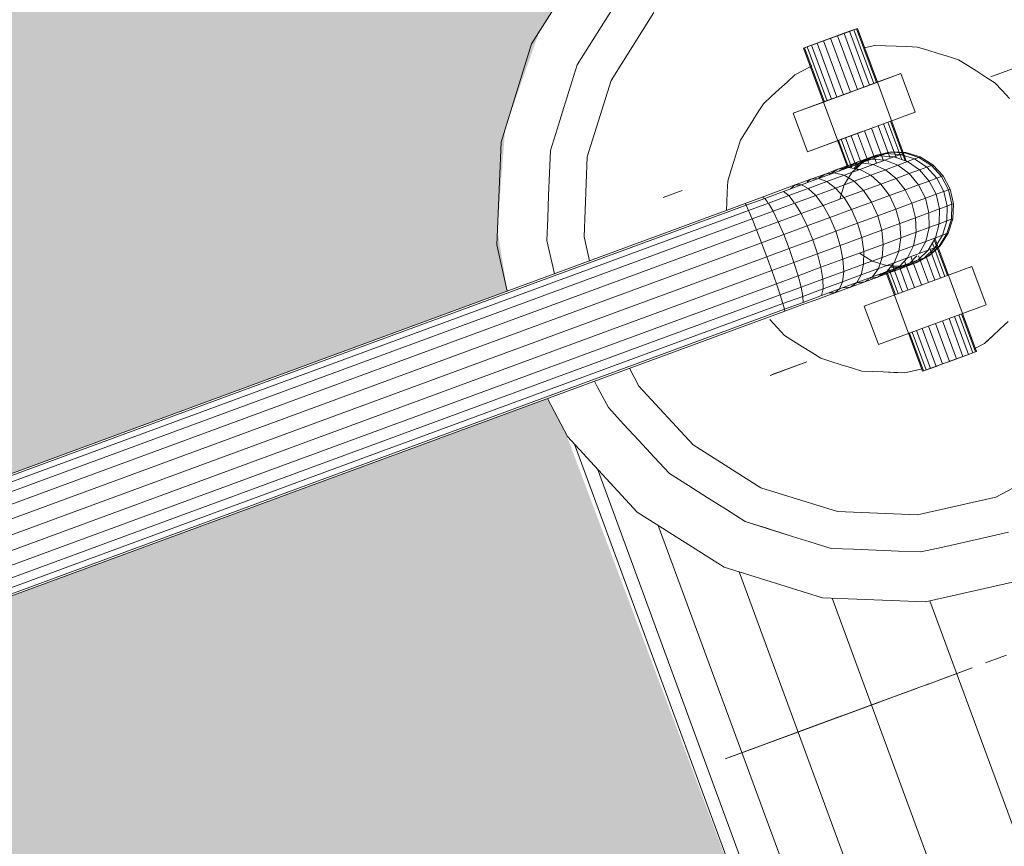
# Model space of a CAD drawing. Header units: inches. Extents: x 1931 to 3173, y 8366 to 8904.
# Tile 19 of 55: x 2767.45 to 2772.28, y 8802.58 to 8806.63. Entities that reach past the tile are written whole.
import ezdxf

# ---------------------------------------------------------------- set-up
doc = ezdxf.new("R2010")
doc.units = ezdxf.units.IN
doc.header["$MEASUREMENT"] = 0
for name, color, linetype, lineweight in [('A-DETL-GENF-1', 30, 'Continuous', 9), ('C-BLDG-PADS', 91, 'Continuous', 9), ('G-IMPT', 8, 'Continuous', 9)]:
    doc.layers.add(name, color=color, linetype=linetype, lineweight=lineweight)

# ---------------------------------------------------------------- blocks, each defined once
blk = doc.blocks.new('Boat_and_Trailer_14084 - Boat - Trailer - No Boat_dwg-1048090-FLOOR PLAN - BASEMENT')
at = {"layer": 'G-IMPT'}
for p, q in [((-104.8826, 92.2252), (-102.701, 86.2992)), ((-104.8607, 92.2367), (-102.6787, 86.3095)), ((-104.8533, 92.2407), (-102.6716, 86.3143)), ((-102.784, 86.2656), (-104.9625, 92.1832)), ((-102.7369, 86.2843), (-104.9173, 92.207)), ((-102.839, 86.2444), (-105.0151, 92.1556)), ((-103.0134, 86.1811), (-105.1919, 92.0987)), ((-102.9578, 86.2007), (-105.1339, 92.1118)), ((-103.1227, 86.8319), (-105.0717, 92.1259)), ((-103.1306, 86.1454), (-105.3122, 92.0716)), ((-103.122, 86.1463), (-105.304, 92.0735)), ((-103.0984, 86.1529), (-105.28, 92.0789)), ((-103.0614, 86.1648), (-105.2418, 92.0875)), ((-102.8481, 87.372), (-103.0447, 87.3276)), ((-102.4097, 87.3544), (-102.8481, 87.372)), ((-101.9907, 87.224), (-102.4097, 87.3544)), ((-101.9907, 87.224), (-101.6198, 86.9896)), ((-103.5028, 87.1564), (-103.6646, 87.0714)), ((-102.8287, 87.1592), (-102.9221, 87.1381)), ((-102.8287, 87.1592), (-102.9221, 87.1381)), ((-102.8287, 87.1592), (-102.733, 87.1554)), ((-102.8287, 87.1592), (-102.733, 87.1554)), ((-102.6373, 87.1515), (-102.733, 87.1554)), ((-102.6373, 87.1515), (-102.733, 87.1554)), ((-102.6373, 87.1515), (-102.5417, 87.1477)), ((-102.6373, 87.1515), (-102.5417, 87.1477)), ((-102.5417, 87.1477), (-102.446, 87.1439)), ((-102.5417, 87.1477), (-102.446, 87.1439)), ((-102.9221, 87.1381), (-102.9709, 87.1271)), ((-102.9221, 87.1381), (-102.9709, 87.1271)), ((-102.3546, 87.1154), (-102.446, 87.1439)), ((-102.3546, 87.1154), (-102.446, 87.1439)), ((-102.3546, 87.1154), (-102.2631, 87.087)), ((-102.3546, 87.1154), (-102.2631, 87.087)), ((-103.6646, 87.0714), (-103.987, 86.7738)), ((-102.2631, 87.087), (-102.1717, 87.0585)), ((-102.2631, 87.087), (-102.1717, 87.0585)), ((-103.6977, 87.0408), (-106.1187, 86.1495)), ((-102.1717, 87.0585), (-102.0803, 87.0301)), ((-102.1717, 87.0585), (-102.0803, 87.0301)), ((-102.0803, 87.0301), (-101.9994, 86.9789)), ((-102.0803, 87.0301), (-101.9184, 86.9278)), ((-102.0803, 87.0301), (-101.9994, 86.9789)), ((-102.8142, 87.0007), (-102.9159, 86.9778)), ((-102.473, 86.9871), (-102.8142, 87.0007)), ((-102.147, 86.8856), (-102.473, 86.9871)), ((-101.9184, 86.9278), (-101.9994, 86.9789)), ((-101.9184, 86.9278), (-101.9994, 86.9789)), ((-103.8028, 86.9438), (-106.0998, 86.0982)), ((-103.4566, 86.9414), (-103.5414, 86.8968)), ((-103.4566, 86.9414), (-103.5414, 86.8968)), ((-103.429, 86.9559), (-103.4566, 86.9414)), ((-103.429, 86.9559), (-103.4566, 86.9414)), ((-103.5414, 86.8968), (-103.6117, 86.8319)), ((-103.5414, 86.8968), (-103.6117, 86.8319)), ((-101.8375, 86.8766), (-101.9184, 86.9278)), ((-101.8375, 86.8766), (-101.9184, 86.9278)), ((-101.8583, 86.7032), (-102.147, 86.8856)), ((-103.6117, 86.8319), (-103.6821, 86.7669)), ((-103.6117, 86.8319), (-103.6821, 86.7669)), ((-102.8983, 86.2223), (-103.1227, 86.8319)), ((-103.987, 86.7738), (-104.2214, 86.4029)), ((-103.374, 86.8066), (-103.4496, 86.7668)), ((-103.6821, 86.7669), (-103.7524, 86.702)), ((-103.6821, 86.7669), (-103.7524, 86.702)), ((-103.4496, 86.7668), (-103.7005, 86.5352)), ((-103.8228, 86.637), (-103.7524, 86.702)), ((-103.8228, 86.637), (-103.7524, 86.702)), ((-106.0444, 85.9476), (-104.0436, 86.6841)), ((-102.646, 86.663), (-102.6166, 86.583)), ((-103.8228, 86.637), (-103.8739, 86.5561)), ((-103.8228, 86.637), (-103.8739, 86.5561)), ((-103.8739, 86.5561), (-103.9251, 86.4752)), ((-103.8739, 86.5561), (-103.9251, 86.4752)), ((-103.7005, 86.5352), (-103.883, 86.2466)), ((-103.9251, 86.4752), (-103.9762, 86.3942)), ((-103.9251, 86.4752), (-103.9762, 86.3942)), ((-105.038, 86.3991), (-104.9057, 86.0396)), ((-104.2214, 86.4029), (-104.3518, 85.9839)), ((-104.0274, 86.3133), (-103.9762, 86.3942)), ((-104.0274, 86.3133), (-103.9762, 86.3942)), ((-102.6677, 86.3921), (-102.7008, 86.3934)), ((-102.6677, 86.3921), (-102.7008, 86.3934)), ((-102.622, 86.3903), (-102.6677, 86.3921)), ((-105.0337, 86.3874), (-104.9057, 86.0396)), ((-104.9057, 86.0396), (-105.0337, 86.3874)), ((-105.0294, 86.3757), (-104.8993, 86.0223)), ((-105.0294, 86.3757), (-104.9025, 86.0309)), ((-105.0294, 86.3757), (-104.8993, 86.0223)), ((-105.0294, 86.3757), (-104.9025, 86.0309)), ((-105.0251, 86.3639), (-104.8961, 86.0136)), ((-104.8961, 86.0136), (-105.0251, 86.3639)), ((-105.0208, 86.3522), (-104.8929, 86.0049)), ((-104.8929, 86.0049), (-105.0208, 86.3522)), ((-102.5763, 86.3884), (-102.622, 86.3903)), ((-102.5763, 86.3884), (-102.622, 86.3903)), ((-102.5763, 86.3884), (-102.5327, 86.3748)), ((-102.5327, 86.3748), (-102.5763, 86.3884)), ((-102.489, 86.3613), (-102.5327, 86.3748)), ((-102.4454, 86.3477), (-102.489, 86.3613)), ((-105.9562, 85.708), (-104.2411, 86.3394)), ((-105.0081, 86.3178), (-104.8836, 85.9795)), ((-105.0081, 86.3178), (-104.8929, 86.0049)), ((-104.8929, 86.0049), (-105.0081, 86.3178)), ((-104.8836, 85.9795), (-105.0081, 86.3178)), ((-104.0274, 86.3133), (-104.0843, 86.1304)), ((-104.0274, 86.3133), (-104.0558, 86.2218)), ((-104.0274, 86.3133), (-104.0558, 86.2218)), ((-102.701, 86.2992), (-102.6787, 86.3095)), ((-102.6497, 86.2306), (-102.6787, 86.3095)), ((-102.6776, 86.3102), (-102.6716, 86.3143)), ((-102.6447, 86.2413), (-102.6716, 86.3143)), ((-102.4017, 86.3341), (-102.4454, 86.3477)), ((-102.3631, 86.3097), (-102.4017, 86.3341)), ((-102.3244, 86.2852), (-102.3631, 86.3097)), ((-104.9954, 86.2834), (-104.8649, 85.9287)), ((-104.9954, 86.2834), (-104.8836, 85.9795)), ((-104.8836, 85.9795), (-104.9954, 86.2834)), ((-104.9954, 86.2834), (-104.8649, 85.9287)), ((-102.839, 86.2444), (-102.784, 86.2656)), ((-102.784, 86.2656), (-102.7369, 86.2843)), ((-102.7499, 86.173), (-102.784, 86.2656)), ((-102.7369, 86.2843), (-102.701, 86.2992)), ((-102.7041, 86.1953), (-102.7369, 86.2843)), ((-102.67, 86.215), (-102.701, 86.2992)), ((-102.2858, 86.2608), (-102.3244, 86.2852)), ((-104.9828, 86.2491), (-104.8555, 85.9033)), ((-104.9828, 86.2491), (-104.8649, 85.9287)), ((-104.8555, 85.9033), (-104.9828, 86.2491)), ((-104.8649, 85.9287), (-104.9828, 86.2491)), ((-103.883, 86.2466), (-103.9844, 85.9205)), ((-102.8983, 86.2223), (-102.839, 86.2444)), ((-102.8042, 86.1497), (-102.839, 86.2444)), ((-102.6667, 86.2175), (-102.6497, 86.2306)), ((-102.6497, 86.2306), (-102.6447, 86.2413)), ((-102.6205, 86.1512), (-102.6497, 86.2306)), ((-102.6183, 86.1695), (-102.6447, 86.2413)), ((-102.2471, 86.2364), (-102.2858, 86.2608)), ((-102.2161, 86.2028), (-102.2471, 86.2364)), ((-104.9701, 86.2147), (-104.8555, 85.9033)), ((-104.8555, 85.9033), (-104.9701, 86.2147)), ((-104.0843, 86.1304), (-104.0558, 86.2218)), ((-104.0843, 86.1304), (-104.0558, 86.2218)), ((-103.4041, 86.2076), (-103.3773, 86.1346)), ((-103.4008, 86.1987), (-103.3467, 86.0515)), ((-103.3955, 86.1841), (-103.3467, 86.0515)), ((-103.1665, 86.2084), (-103.2001, 86.1774)), ((-103.0134, 86.1811), (-102.9578, 86.2007)), ((-102.9578, 86.2007), (-102.8983, 86.2223)), ((-102.9229, 86.1059), (-102.9578, 86.2007)), ((-102.8632, 86.1268), (-102.8983, 86.2223)), ((-102.7499, 86.173), (-102.7041, 86.1953)), ((-102.7041, 86.1953), (-102.67, 86.215)), ((-102.67, 86.1027), (-102.7041, 86.1953)), ((-102.6381, 86.1284), (-102.67, 86.215)), ((-102.1851, 86.1692), (-102.2161, 86.2028)), ((-104.95, 86.16), (-104.8555, 85.9033)), ((-104.95, 86.16), (-104.8406, 85.8629)), ((-104.95, 86.16), (-104.8406, 85.8629)), ((-104.95, 86.16), (-104.8555, 85.9033)), ((-103.3834, 86.1513), (-103.3467, 86.0515)), ((-103.2337, 86.1464), (-103.2581, 86.1078)), ((-103.2001, 86.1774), (-103.2337, 86.1464)), ((-103.1306, 86.1454), (-103.1227, 86.1462)), ((-103.1037, 86.0723), (-103.1306, 86.1454)), ((-103.122, 86.1463), (-103.0984, 86.1529)), ((-103.093, 86.0674), (-103.122, 86.1463)), ((-103.0984, 86.1529), (-103.0614, 86.1648)), ((-103.0674, 86.0686), (-103.0984, 86.1529)), ((-103.0614, 86.1648), (-103.0134, 86.1811)), ((-103.0287, 86.0758), (-103.0614, 86.1648)), ((-102.9794, 86.0886), (-103.0134, 86.1811)), ((-102.8632, 86.1268), (-102.8042, 86.1497)), ((-102.8042, 86.1497), (-102.7499, 86.173)), ((-102.7672, 86.0494), (-102.8042, 86.1497)), ((-102.7141, 86.0757), (-102.7499, 86.173)), ((-102.6381, 86.1284), (-102.6205, 86.1512)), ((-102.5922, 86.0745), (-102.6205, 86.1512)), ((-102.5928, 86.1002), (-102.6183, 86.1695)), ((-102.1541, 86.1356), (-102.1851, 86.1692)), ((-104.9299, 86.1053), (-104.8109, 85.7821)), ((-104.9299, 86.1053), (-104.8406, 85.8629)), ((-104.8109, 85.7821), (-104.9299, 86.1053)), ((-104.9299, 86.1053), (-104.8406, 85.8629)), ((-104.0843, 86.1304), (-104.1128, 86.039)), ((-104.0843, 86.1304), (-104.1128, 86.039)), ((-103.3773, 86.1346), (-103.3467, 86.0515)), ((-103.2581, 86.1078), (-103.2826, 86.0691)), ((-102.9794, 86.0886), (-102.9229, 86.1059)), ((-102.9229, 86.1059), (-102.8632, 86.1268)), ((-102.886, 86.0057), (-102.9229, 86.1059)), ((-102.8259, 86.0255), (-102.8632, 86.1268)), ((-102.7141, 86.0757), (-102.67, 86.1027)), ((-102.6371, 86.0132), (-102.67, 86.1027)), ((-102.6667, 86.1053), (-102.6381, 86.1284)), ((-102.6073, 86.0449), (-102.6381, 86.1284)), ((-102.5928, 86.1002), (-102.609, 86.1201)), ((-102.5686, 86.0345), (-102.5928, 86.1002)), ((-102.5922, 86.0745), (-102.5928, 86.1002)), ((-102.4512, 86.0486), (-102.2869, 86.1091)), ((-102.2387, 85.9783), (-102.2869, 86.1091)), ((-102.2384, 85.9773), (-102.2869, 86.1091)), ((-102.2391, 85.9792), (-102.2869, 86.1091)), ((-102.238, 85.9763), (-102.2869, 86.1091)), ((-102.2394, 85.9802), (-102.2869, 86.1091)), ((-102.2394, 85.9802), (-102.2869, 86.1091)), ((-102.2387, 85.9783), (-102.2869, 86.1091)), ((-102.2391, 85.9792), (-102.2869, 86.1091)), ((-102.2384, 85.9773), (-102.2869, 86.1091)), ((-102.238, 85.9763), (-102.2869, 86.1091)), ((-102.2338, 85.9648), (-102.2869, 86.1091)), ((-102.2369, 85.9734), (-102.2869, 86.1091)), ((-102.2369, 85.9734), (-102.2869, 86.1091)), ((-102.2338, 85.9648), (-102.2869, 86.1091)), ((-102.2081, 85.8952), (-102.2869, 86.1091)), ((-102.1972, 85.8655), (-102.2869, 86.1091)), ((-102.2132, 85.909), (-102.2869, 86.1091)), ((-102.2183, 85.9228), (-102.2869, 86.1091)), ((-102.2304, 85.9557), (-102.2869, 86.1091)), ((-102.2321, 85.9603), (-102.2869, 86.1091)), ((-102.2271, 85.9466), (-102.2869, 86.1091)), ((-102.2869, 86.1091), (-102.2321, 85.9603)), ((-102.1179, 85.6502), (-102.2869, 86.1091)), ((-102.1541, 86.1356), (-102.1231, 86.102)), ((-102.1231, 86.102), (-102.1018, 86.0616)), ((-103.2826, 86.0691), (-103.307, 86.0305)), ((-103.0773, 86.0005), (-103.1037, 86.0723)), ((-103.093, 86.0674), (-103.0674, 86.0686)), ((-103.0638, 85.988), (-103.093, 86.0674)), ((-103.0674, 86.0686), (-103.0287, 86.0758)), ((-103.0356, 85.9821), (-103.0674, 86.0686)), ((-103.0287, 86.0758), (-102.9794, 86.0886)), ((-102.9946, 85.9832), (-103.0287, 86.0758)), ((-102.9436, 85.9912), (-102.9794, 86.0886)), ((-102.7672, 86.0494), (-102.7141, 86.0757)), ((-102.6795, 85.9817), (-102.7141, 86.0757)), ((-102.605, 86.0495), (-102.5922, 86.0745)), ((-102.5655, 86.0019), (-102.5922, 86.0745)), ((-102.2394, 85.9802), (-102.01, 86.0647)), ((-102.238, 85.9763), (-102.0085, 86.0608)), ((-102.0085, 86.0608), (-102.238, 85.9763)), ((-102.0854, 86.0303), (-102.1018, 86.0616)), ((-102.0085, 86.0608), (-102.01, 86.0647)), ((-102.01, 86.0647), (-101.9379, 85.8688)), ((-102.01, 86.0647), (-102.0085, 86.0608)), ((-102.01, 86.0647), (-102.0043, 86.0493)), ((-102.01, 86.0647), (-101.9976, 86.0311)), ((-102.01, 86.0647), (-101.9255, 85.8352)), ((-102.01, 86.0647), (-101.9379, 85.8688)), ((-102.01, 86.0647), (-101.9976, 86.0311)), ((-102.0085, 86.0608), (-102.0043, 86.0493)), ((-102.0085, 86.0608), (-101.9976, 86.0311)), ((-104.9097, 86.0506), (-104.796, 85.7416)), ((-104.9097, 86.0506), (-104.8109, 85.7821)), ((-104.796, 85.7416), (-104.9097, 86.0506)), ((-104.8109, 85.7821), (-104.9097, 86.0506)), ((-104.1128, 86.039), (-104.1412, 85.9476)), ((-104.1128, 86.039), (-104.1412, 85.9476)), ((-103.307, 86.0305), (-103.3314, 85.9918)), ((-102.886, 86.0057), (-102.8259, 86.0255)), ((-102.8259, 86.0255), (-102.7672, 86.0494)), ((-102.7899, 85.9277), (-102.8259, 86.0255)), ((-102.7316, 85.9526), (-102.7672, 86.0494)), ((-102.6371, 86.0132), (-102.6073, 86.0449)), ((-102.5782, 85.9657), (-102.6073, 86.0449)), ((-102.5686, 86.0345), (-102.5791, 86.0495)), ((-102.5462, 85.9737), (-102.5686, 86.0345)), ((-102.5655, 86.0019), (-102.5686, 86.0345)), ((-102.2823, 85.5897), (-102.4512, 86.0486)), ((-102.4512, 86.0486), (-102.409, 85.9339)), ((-102.4512, 86.0486), (-102.3668, 85.8191)), ((-102.2338, 85.9648), (-102.0043, 86.0493)), ((-102.2338, 85.9648), (-102.0043, 86.0493)), ((-102.2338, 85.9648), (-102.0043, 86.0493)), ((-101.9976, 86.0311), (-102.2271, 85.9466)), ((-102.0043, 86.0493), (-101.9976, 86.0311)), ((-101.9379, 85.8688), (-101.9976, 86.0311)), ((-101.9787, 85.9796), (-101.9976, 86.0311)), ((-101.9379, 85.8688), (-101.9976, 86.0311)), ((-101.9787, 85.9796), (-101.9976, 86.0311)), ((-101.9976, 86.0311), (-101.9889, 86.0073)), ((-104.8633, 85.9246), (-104.8896, 85.9959)), ((-104.8896, 85.9959), (-104.796, 85.7416)), ((-104.8896, 85.9959), (-104.796, 85.7416)), ((-104.3518, 85.9839), (-104.3693, 85.5455)), ((-103.3314, 85.9918), (-103.345, 85.9482)), ((-103.0517, 85.9312), (-103.0773, 86.0005)), ((-103.0355, 85.9113), (-103.0638, 85.988)), ((-103.0638, 85.988), (-103.0356, 85.9821)), ((-103.0356, 85.9821), (-102.9946, 85.9832)), ((-103.0048, 85.8985), (-103.0356, 85.9821)), ((-102.9946, 85.9832), (-102.9436, 85.9912)), ((-102.9616, 85.8937), (-102.9946, 85.9832)), ((-102.9436, 85.9912), (-102.886, 86.0057)), ((-102.9089, 85.8973), (-102.9436, 85.9912)), ((-102.8504, 85.9088), (-102.886, 86.0057)), ((-102.6795, 85.9817), (-102.7316, 85.9526)), ((-102.6795, 85.9817), (-102.6371, 86.0132)), ((-102.6795, 85.9817), (-102.6467, 85.8927)), ((-102.6059, 85.9285), (-102.6371, 86.0132)), ((-102.5782, 85.9657), (-102.5655, 86.0019)), ((-102.5655, 86.0019), (-102.5407, 85.9346)), ((-102.5462, 85.9737), (-102.5641, 86.0019)), ((-102.526, 85.9186), (-102.5462, 85.9737)), ((-102.5407, 85.9346), (-102.5462, 85.9737)), ((-102.5196, 85.8771), (-102.2394, 85.9802)), ((-102.2132, 85.909), (-102.2447, 85.9944)), ((-102.2447, 85.9944), (-102.2183, 85.9228)), ((-102.2447, 85.9944), (-102.2304, 85.9557)), ((-102.2447, 85.9944), (-102.2271, 85.9466)), ((-102.2447, 85.9944), (-102.2321, 85.9603)), ((-102.2394, 85.9802), (-102.2391, 85.9792)), ((-102.2387, 85.9783), (-102.2391, 85.9792)), ((-102.2384, 85.9773), (-102.238, 85.9763)), ((-102.2183, 85.9228), (-101.9889, 86.0073)), ((-101.9787, 85.9796), (-102.2081, 85.8952)), ((-101.9787, 85.9796), (-101.9889, 86.0073)), ((-101.9379, 85.8688), (-101.9787, 85.9796)), ((-101.9379, 85.8688), (-101.9787, 85.9796)), ((-101.9677, 85.9499), (-101.9787, 85.9796)), ((-105.8412, 85.3959), (-104.3534, 85.9436)), ((-104.1412, 85.9476), (-104.145, 85.8519)), ((-104.1412, 85.9476), (-104.145, 85.8519)), ((-103.345, 85.9482), (-103.3586, 85.9045)), ((-103.0523, 85.9569), (-103.0517, 85.9312)), ((-103.0276, 85.8656), (-103.0517, 85.9312)), ((-103.0517, 85.9312), (-103.0355, 85.9113)), ((-102.7316, 85.9526), (-102.7899, 85.9277)), ((-102.7316, 85.9526), (-102.6978, 85.8609)), ((-102.6059, 85.9285), (-102.5782, 85.9657)), ((-102.5782, 85.9657), (-102.5512, 85.8924)), ((-102.5512, 85.8924), (-102.5407, 85.9346)), ((-102.526, 85.9186), (-102.5493, 85.9578)), ((-102.5183, 85.8737), (-102.5407, 85.9346)), ((-101.9677, 85.9499), (-102.1972, 85.8655)), ((-101.9379, 85.8688), (-101.9677, 85.9499)), ((-101.9568, 85.9202), (-101.9677, 85.9499)), ((-104.8633, 85.9246), (-104.7766, 85.689)), ((-104.8633, 85.9246), (-104.7766, 85.689)), ((-103.9844, 85.9205), (-103.9981, 85.5793)), ((-103.3586, 85.9045), (-103.3722, 85.8609)), ((-103.0088, 85.8387), (-103.0355, 85.9113)), ((-103.0355, 85.9113), (-103.0048, 85.8985)), ((-103.0307, 85.8982), (-103.0276, 85.8656)), ((-102.9757, 85.8194), (-103.0048, 85.8985)), ((-103.0048, 85.8985), (-102.9616, 85.8937)), ((-102.9616, 85.8937), (-102.9089, 85.8973)), ((-102.9304, 85.809), (-102.9616, 85.8937)), ((-102.9089, 85.8973), (-102.8504, 85.9088)), ((-102.8762, 85.8082), (-102.9089, 85.8973)), ((-102.8504, 85.9088), (-102.7899, 85.9277)), ((-102.8166, 85.8171), (-102.8504, 85.9088)), ((-102.7558, 85.8351), (-102.7899, 85.9277)), ((-102.6467, 85.8927), (-102.6978, 85.8609)), ((-102.6535, 85.9112), (-102.5926, 85.8923)), ((-102.6467, 85.8927), (-102.6059, 85.9285)), ((-102.6467, 85.8927), (-102.6163, 85.8102)), ((-102.6059, 85.9285), (-102.577, 85.8499)), ((-102.5926, 85.8923), (-102.5386, 85.8582)), ((-102.577, 85.8499), (-102.5512, 85.8924)), ((-102.5268, 85.826), (-102.5512, 85.8924)), ((-102.5082, 85.8704), (-102.5334, 85.9147)), ((-102.5082, 85.8704), (-102.526, 85.9186)), ((-102.5183, 85.8737), (-102.526, 85.9186)), ((-102.3981, 85.9043), (-102.5209, 85.8591)), ((-102.4023, 85.9158), (-102.5183, 85.8731)), ((-102.2107, 85.9021), (-102.2132, 85.909)), ((-102.2024, 85.8796), (-102.2132, 85.909)), ((-102.2081, 85.8952), (-102.2107, 85.9021)), ((-102.2024, 85.8796), (-102.2081, 85.8952)), ((-101.9568, 85.9202), (-102.1863, 85.8358)), ((-101.9466, 85.8926), (-102.1761, 85.8081)), ((-101.9466, 85.8926), (-101.9568, 85.9202)), ((-101.9568, 85.9202), (-101.9379, 85.8688)), ((-101.9466, 85.8926), (-101.9379, 85.8688)), ((-104.145, 85.8519), (-104.1489, 85.7562)), ((-104.145, 85.8519), (-104.1489, 85.7562)), ((-103.3858, 85.8172), (-103.3722, 85.8609)), ((-103.0052, 85.8047), (-103.0276, 85.8656)), ((-103.0276, 85.8656), (-103.0088, 85.8387)), ((-102.6978, 85.8609), (-102.7558, 85.8351)), ((-102.6978, 85.8609), (-102.6665, 85.7758)), ((-102.6163, 85.8102), (-102.577, 85.8499)), ((-102.5509, 85.7789), (-102.577, 85.8499)), ((-102.4953, 85.8113), (-102.5386, 85.8582)), ((-102.3914, 85.8861), (-102.5301, 85.835)), ((-102.5268, 85.826), (-102.5183, 85.8737)), ((-102.5016, 85.8284), (-102.5224, 85.8504)), ((-102.5094, 85.8494), (-102.5183, 85.8737)), ((-102.4986, 85.8203), (-102.5183, 85.8737)), ((-102.4932, 85.8297), (-102.5174, 85.8737)), ((-102.5016, 85.8284), (-102.5094, 85.8494)), ((-102.4813, 85.7973), (-102.5094, 85.8494)), ((-102.4932, 85.8297), (-102.5082, 85.8704)), ((-102.4986, 85.8203), (-102.5082, 85.8704)), ((-102.4986, 85.8196), (-102.3827, 85.8623)), ((-102.189, 85.8432), (-102.2024, 85.8796)), ((-102.2024, 85.8796), (-102.1863, 85.8358)), ((-102.2024, 85.8796), (-102.1945, 85.858)), ((-102.2024, 85.8796), (-102.1972, 85.8655)), ((-102.1179, 85.6502), (-102.1972, 85.8655)), ((-102.1179, 85.6502), (-102.1945, 85.858)), ((-101.9379, 85.8688), (-102.1673, 85.7843)), ((-102.1606, 85.7661), (-101.9312, 85.8506)), ((-101.9312, 85.8506), (-102.1606, 85.7661)), ((-101.9312, 85.8506), (-102.1606, 85.7661)), ((-101.9269, 85.8391), (-101.9379, 85.8688)), ((-101.9312, 85.8506), (-101.9379, 85.8688)), ((-101.9269, 85.8391), (-101.9379, 85.8688)), ((-101.9269, 85.8391), (-101.9312, 85.8506)), ((-101.9269, 85.8391), (-101.9312, 85.8506)), ((-103.3858, 85.8172), (-103.3894, 85.7259)), ((-103.3876, 85.7716), (-103.3858, 85.8172)), ((-103.2729, 85.7461), (-103.1086, 85.8066)), ((-102.9397, 85.3477), (-103.1086, 85.8066)), ((-103.01, 85.8387), (-103.0052, 85.8047)), ((-102.984, 85.7714), (-103.0088, 85.8387)), ((-103.0088, 85.8387), (-102.9757, 85.8194)), ((-102.9849, 85.7497), (-103.0052, 85.8047)), ((-103.0052, 85.8047), (-102.9949, 85.7886)), ((-102.9487, 85.746), (-102.9757, 85.8194)), ((-102.9757, 85.8194), (-102.9304, 85.809)), ((-102.9015, 85.7305), (-102.9304, 85.809)), ((-102.9304, 85.809), (-102.8762, 85.8082)), ((-102.883, 85.8268), (-102.9171, 85.7728)), ((-102.8762, 85.8082), (-102.8166, 85.8171)), ((-102.8458, 85.7257), (-102.8762, 85.8082)), ((-102.8166, 85.8171), (-102.7558, 85.8351)), ((-102.7853, 85.7321), (-102.8166, 85.8171)), ((-102.7242, 85.7492), (-102.7558, 85.8351)), ((-102.6665, 85.7758), (-102.6163, 85.8102)), ((-102.6163, 85.8102), (-102.5889, 85.7356)), ((-102.5509, 85.7789), (-102.5268, 85.826)), ((-102.5268, 85.826), (-102.5054, 85.7678)), ((-102.4969, 85.8157), (-102.5235, 85.8443)), ((-102.5054, 85.7678), (-102.4986, 85.8203)), ((-102.5016, 85.8284), (-102.4727, 85.7738)), ((-102.3615, 85.805), (-102.5002, 85.7539)), ((-102.4821, 85.7753), (-102.4986, 85.8203)), ((-102.3725, 85.8347), (-102.4976, 85.7886)), ((-102.4969, 85.8157), (-102.4674, 85.7595)), ((-102.4969, 85.8157), (-102.4953, 85.8113)), ((-102.4656, 85.7547), (-102.4953, 85.8113)), ((-102.4813, 85.7973), (-102.4932, 85.8297)), ((-102.4821, 85.7753), (-102.4932, 85.8297)), ((-102.1179, 85.6502), (-102.189, 85.8432)), ((-102.1863, 85.8358), (-102.1179, 85.6502)), ((-102.1602, 85.7649), (-102.1863, 85.8358)), ((-102.1786, 85.815), (-102.1179, 85.6502)), ((-102.1602, 85.7649), (-102.1786, 85.815)), ((-101.9269, 85.8391), (-102.1564, 85.7547)), ((-102.1564, 85.7547), (-101.9269, 85.8391)), ((-102.155, 85.7507), (-101.9255, 85.8352)), ((-101.9978, 85.7617), (-102.0079, 85.8063)), ((-101.9269, 85.8391), (-101.9255, 85.8352)), ((-101.9255, 85.8352), (-101.9269, 85.8391)), ((-104.8109, 85.782), (-104.7184, 85.531)), ((-104.8109, 85.782), (-104.7378, 85.5836)), ((-104.8109, 85.782), (-104.7184, 85.531)), ((-104.8109, 85.782), (-104.7378, 85.5836)), ((-103.3876, 85.7716), (-103.3894, 85.7259)), ((-102.9849, 85.7497), (-102.9915, 85.7886)), ((-102.9616, 85.7105), (-102.984, 85.7714)), ((-102.984, 85.7714), (-102.9487, 85.746)), ((-102.9171, 85.7728), (-102.9361, 85.7118)), ((-102.7242, 85.7492), (-102.6665, 85.7758)), ((-102.6665, 85.7758), (-102.6382, 85.699)), ((-102.5889, 85.7356), (-102.5509, 85.7789)), ((-102.5509, 85.7789), (-102.5279, 85.7166)), ((-102.5279, 85.7166), (-102.5054, 85.7678)), ((-102.4873, 85.7188), (-102.5054, 85.7678)), ((-102.3506, 85.7753), (-102.4893, 85.7242)), ((-102.4821, 85.7753), (-102.4873, 85.7188)), ((-102.4689, 85.7395), (-102.4821, 85.7753)), ((-102.4813, 85.7973), (-102.4727, 85.7738)), ((-102.4813, 85.7973), (-102.4689, 85.7395)), ((-102.4727, 85.7738), (-102.4674, 85.7595)), ((-102.4727, 85.7738), (-102.4593, 85.7134)), ((-102.1717, 85.7962), (-102.1179, 85.6502)), ((-102.1602, 85.7649), (-102.1717, 85.7962)), ((-102.1695, 85.7903), (-102.1179, 85.6502)), ((-102.1602, 85.7649), (-102.1695, 85.7903)), ((-102.1673, 85.7843), (-102.1179, 85.6502)), ((-102.1179, 85.6502), (-102.1673, 85.7843)), ((-102.1602, 85.7649), (-102.1673, 85.7843)), ((-102.1179, 85.6502), (-102.164, 85.7752)), ((-102.1179, 85.6502), (-102.164, 85.7752)), ((-102.1179, 85.6502), (-102.1623, 85.7707)), ((-102.1179, 85.6502), (-102.1623, 85.7707)), ((-102.1606, 85.7661), (-102.1179, 85.6502)), ((-102.1179, 85.6502), (-102.1606, 85.7661)), ((-104.1489, 85.7562), (-104.1527, 85.6606)), ((-104.1489, 85.7562), (-104.1527, 85.6606)), ((-103.3931, 85.6345), (-103.3894, 85.7259)), ((-103.3894, 85.7259), (-103.3912, 85.6802)), ((-103.104, 85.2872), (-103.2729, 85.7461)), ((-102.9671, 85.7014), (-102.9849, 85.7497)), ((-102.9616, 85.7105), (-102.9849, 85.7497)), ((-102.9767, 85.7515), (-102.9671, 85.7014)), ((-102.9242, 85.6797), (-102.9487, 85.746)), ((-102.9487, 85.746), (-102.9015, 85.7305)), ((-102.9015, 85.7305), (-102.8754, 85.6595)), ((-102.9015, 85.7305), (-102.8458, 85.7257)), ((-102.7853, 85.7321), (-102.8458, 85.7257)), ((-102.8183, 85.6511), (-102.8458, 85.7257)), ((-102.7242, 85.7492), (-102.7853, 85.7321)), ((-102.7853, 85.7321), (-102.757, 85.6552)), ((-102.7242, 85.7492), (-102.6956, 85.6716)), ((-102.6382, 85.699), (-102.5889, 85.7356)), ((-102.5889, 85.7356), (-102.5648, 85.6701)), ((-102.4945, 85.6258), (-102.155, 85.7507)), ((-102.3404, 85.7476), (-102.4791, 85.6965)), ((-102.3317, 85.7238), (-102.4762, 85.6706)), ((-102.473, 85.6798), (-102.4689, 85.7395)), ((-102.4593, 85.7134), (-102.4689, 85.7395)), ((-102.4674, 85.7595), (-102.4656, 85.7547)), ((-102.4535, 85.6976), (-102.4674, 85.7595)), ((-102.4516, 85.6925), (-102.4656, 85.7547)), ((-102.1564, 85.7546), (-102.1179, 85.6502)), ((-102.1179, 85.6502), (-102.1564, 85.7546)), ((-102.1179, 85.6502), (-102.156, 85.7537)), ((-102.1179, 85.6502), (-102.156, 85.7537)), ((-102.1179, 85.6502), (-102.1557, 85.7527)), ((-102.1179, 85.6502), (-102.1557, 85.7527)), ((-102.1179, 85.6502), (-102.1553, 85.7517)), ((-102.1179, 85.6502), (-102.1553, 85.7517)), ((-102.1553, 85.7517), (-102.155, 85.7507)), ((-102.1179, 85.6502), (-102.155, 85.7507)), ((-102.1179, 85.6502), (-102.155, 85.7507)), ((-101.9997, 85.7161), (-101.9978, 85.7617)), ((-103.3931, 85.6345), (-103.3912, 85.6802)), ((-103.3868, 85.5578), (-102.9629, 85.7139)), ((-102.9616, 85.7099), (-103.0597, 85.6738)), ((-102.9502, 85.7011), (-103.0555, 85.6623)), ((-102.9276, 85.6887), (-103.0488, 85.6441)), ((-102.9522, 85.6608), (-102.9671, 85.7014)), ((-102.9671, 85.7014), (-102.9419, 85.6571)), ((-102.9522, 85.6608), (-102.9624, 85.7105)), ((-102.9527, 85.6862), (-102.9616, 85.7105)), ((-102.9616, 85.7105), (-102.9419, 85.6571)), ((-102.9616, 85.7105), (-102.9242, 85.6797)), ((-102.9403, 85.6284), (-102.9527, 85.6862)), ((-102.9449, 85.6652), (-102.9527, 85.6862)), ((-102.9434, 85.6955), (-102.9449, 85.6652)), ((-102.9386, 85.6915), (-102.9399, 85.6596)), ((-102.9361, 85.7118), (-102.9386, 85.6481)), ((-102.9242, 85.6797), (-102.9028, 85.6215)), ((-102.9242, 85.6797), (-102.8754, 85.6595)), ((-102.6956, 85.6716), (-102.6382, 85.699)), ((-102.6382, 85.699), (-102.6134, 85.6315)), ((-102.5648, 85.6701), (-102.5279, 85.7166)), ((-102.5086, 85.6641), (-102.5279, 85.7166)), ((-102.5086, 85.6641), (-102.4873, 85.7188)), ((-102.4932, 85.6224), (-102.473, 85.6798)), ((-102.3207, 85.6941), (-102.4899, 85.6319)), ((-102.473, 85.6798), (-102.4873, 85.7188)), ((-102.325, 85.7056), (-102.4846, 85.6468)), ((-102.4625, 85.6514), (-102.473, 85.6798)), ((-102.4625, 85.6514), (-102.4593, 85.7134)), ((-102.4535, 85.6976), (-102.4593, 85.7134)), ((-102.4562, 85.6342), (-102.4535, 85.6976)), ((-102.4541, 85.6287), (-102.4516, 85.6925)), ((-102.4535, 85.6976), (-102.4516, 85.6925)), ((-102.0015, 85.6704), (-101.9997, 85.7161)), ((-104.1565, 85.5649), (-104.1527, 85.6606)), ((-104.1565, 85.5649), (-104.1527, 85.6606)), ((-103.04, 85.6203), (-102.9419, 85.6564)), ((-102.9403, 85.6284), (-102.9522, 85.6608)), ((-102.9522, 85.6608), (-102.9254, 85.6121)), ((-102.9316, 85.6049), (-102.9449, 85.6652)), ((-102.9254, 85.6121), (-102.9419, 85.6571)), ((-102.9419, 85.6571), (-102.9028, 85.6215)), ((-102.9402, 85.6525), (-102.9263, 85.5906)), ((-102.9386, 85.6481), (-102.9246, 85.5858)), ((-102.8754, 85.6595), (-102.8183, 85.6511)), ((-102.8754, 85.6595), (-102.8524, 85.5972)), ((-102.757, 85.6552), (-102.8183, 85.6511)), ((-102.8183, 85.6511), (-102.7942, 85.5857)), ((-102.757, 85.6552), (-102.6956, 85.6716)), ((-102.757, 85.6552), (-102.7322, 85.5878)), ((-102.6956, 85.6716), (-102.6705, 85.6035)), ((-102.6134, 85.6315), (-102.5648, 85.6701)), ((-102.5445, 85.615), (-102.5648, 85.6701)), ((-102.5445, 85.615), (-102.5086, 85.6641)), ((-102.4932, 85.6224), (-102.5086, 85.6641)), ((-102.482, 85.592), (-102.4625, 85.6514)), ((-102.4562, 85.6342), (-102.4625, 85.6514)), ((-102.2823, 85.5897), (-102.1179, 85.6502)), ((-102.0033, 85.6247), (-102.0015, 85.6704)), ((-103.3931, 85.6345), (-103.383, 85.5899)), ((-103.2241, 85.6133), (-103.3853, 85.5539)), ((-103.2198, 85.6018), (-103.3811, 85.5425)), ((-102.9168, 85.6343), (-103.0299, 85.5927)), ((-102.8977, 85.6076), (-103.0189, 85.563)), ((-102.9403, 85.6284), (-102.9316, 85.6049)), ((-102.9122, 85.5763), (-102.9403, 85.6284)), ((-102.9316, 85.6049), (-102.9263, 85.5906)), ((-102.9026, 85.5502), (-102.9316, 85.6049)), ((-102.9122, 85.5763), (-102.9254, 85.6121)), ((-102.9254, 85.6121), (-102.8947, 85.5822)), ((-102.8848, 85.5725), (-102.9028, 85.6215)), ((-102.9028, 85.6215), (-102.8524, 85.5972)), ((-102.8331, 85.5447), (-102.8524, 85.5972)), ((-102.8524, 85.5972), (-102.7942, 85.5857)), ((-102.7322, 85.5878), (-102.6705, 85.6035)), ((-102.6705, 85.6035), (-102.6134, 85.6315)), ((-102.6494, 85.5461), (-102.6705, 85.6035)), ((-102.5925, 85.5747), (-102.6134, 85.6315)), ((-102.5445, 85.615), (-102.5925, 85.5747)), ((-102.5283, 85.5711), (-102.5445, 85.615)), ((-102.4932, 85.6224), (-102.5283, 85.5711)), ((-102.4932, 85.6224), (-102.482, 85.592)), ((-102.4753, 85.5736), (-102.4562, 85.6342)), ((-102.4731, 85.5677), (-102.4541, 85.6287)), ((-102.4562, 85.6342), (-102.4541, 85.6287)), ((-102.0051, 85.579), (-102.0033, 85.6247)), ((-104.1565, 85.5649), (-104.1355, 85.4715)), ((-104.1565, 85.5649), (-104.1355, 85.4715)), ((-103.9981, 85.5793), (-103.9229, 85.2462)), ((-103.3868, 85.5578), (-103.3853, 85.5539)), ((-103.3868, 85.5578), (-103.3853, 85.5539)), ((-103.3853, 85.5539), (-103.308, 85.3437)), ((-103.3853, 85.5539), (-103.3811, 85.5425)), ((-103.3853, 85.5539), (-103.3147, 85.362)), ((-103.3853, 85.5539), (-103.3656, 85.5005)), ((-103.3811, 85.5425), (-103.3853, 85.5539)), ((-103.3853, 85.5539), (-103.308, 85.3437)), ((-103.3853, 85.5539), (-103.3656, 85.5005)), ((-103.3853, 85.5539), (-103.3147, 85.362)), ((-103.383, 85.5899), (-103.3766, 85.5615)), ((-103.2131, 85.5836), (-103.3744, 85.5242)), ((-103.3656, 85.5005), (-103.2044, 85.5598)), ((-102.8947, 85.575), (-103.008, 85.5333)), ((-102.9263, 85.5906), (-102.9246, 85.5858)), ((-102.8968, 85.5344), (-102.9263, 85.5906)), ((-102.8949, 85.5293), (-102.9246, 85.5858)), ((-102.9122, 85.5763), (-102.9026, 85.5502)), ((-102.9122, 85.5763), (-102.8704, 85.5335)), ((-102.8704, 85.5335), (-102.8848, 85.5725)), ((-102.8848, 85.5725), (-102.8331, 85.5447)), ((-102.7322, 85.5878), (-102.7942, 85.5857)), ((-102.7739, 85.5305), (-102.7942, 85.5857)), ((-102.7113, 85.531), (-102.7322, 85.5878)), ((-102.6494, 85.5461), (-102.5925, 85.5747)), ((-102.5758, 85.5295), (-102.5925, 85.5747)), ((-102.5758, 85.5295), (-102.5283, 85.5711)), ((-102.5166, 85.5392), (-102.5283, 85.5711)), ((-102.5166, 85.5392), (-102.482, 85.592)), ((-102.5094, 85.5198), (-102.4753, 85.5736)), ((-102.5072, 85.5138), (-102.4731, 85.5677)), ((-102.4753, 85.5736), (-102.482, 85.592)), ((-102.4753, 85.5736), (-102.4731, 85.5677)), ((-102.0187, 85.5354), (-102.0051, 85.579)), ((-105.7074, 85.0323), (-104.365, 85.5265)), ((-104.7235, 85.5447), (-104.6929, 85.4617)), ((-104.7235, 85.5447), (-104.6507, 85.3469)), ((-104.7235, 85.5447), (-104.6507, 85.3469)), ((-104.3693, 85.5455), (-104.2728, 85.1175)), ((-103.3811, 85.5425), (-103.3656, 85.5005)), ((-103.3811, 85.5425), (-103.3656, 85.5005)), ((-103.3811, 85.5425), (-103.3744, 85.5242)), ((-103.3656, 85.5005), (-103.3744, 85.5242)), ((-103.1942, 85.5322), (-103.3555, 85.4728)), ((-102.8947, 85.5435), (-102.9978, 85.5056)), ((-102.8644, 85.5277), (-102.9891, 85.4818)), ((-102.8402, 85.5159), (-102.9823, 85.4636)), ((-102.9026, 85.5502), (-102.86, 85.5051)), ((-102.9026, 85.5502), (-102.8968, 85.5344)), ((-102.8968, 85.5344), (-102.8949, 85.5293)), ((-102.8968, 85.5344), (-102.8536, 85.4879)), ((-102.8949, 85.5293), (-102.8516, 85.4824)), ((-102.8704, 85.5335), (-102.8177, 85.5029)), ((-102.8683, 85.5277), (-102.86, 85.5051)), ((-102.8177, 85.5029), (-102.8331, 85.5447)), ((-102.8331, 85.5447), (-102.7739, 85.5305)), ((-102.7739, 85.5305), (-102.7113, 85.531)), ((-102.7578, 85.4866), (-102.7729, 85.5277)), ((-102.6494, 85.5461), (-102.7113, 85.531)), ((-102.6946, 85.4858), (-102.7101, 85.5277)), ((-102.6326, 85.5004), (-102.6494, 85.5461)), ((-102.5758, 85.5295), (-102.6326, 85.5004)), ((-102.5752, 85.5277), (-102.5637, 85.4966)), ((-102.5637, 85.4966), (-102.5166, 85.5392)), ((-102.5094, 85.5198), (-102.5564, 85.4767)), ((-102.5072, 85.5138), (-102.5541, 85.4705)), ((-102.5094, 85.5198), (-102.5166, 85.5392)), ((-102.5094, 85.5198), (-102.5072, 85.5138)), ((-102.0323, 85.4917), (-102.0187, 85.5354)), ((-104.1144, 85.3781), (-104.1355, 85.4715)), ((-104.1144, 85.3781), (-104.1355, 85.4715)), ((-103.3555, 85.4728), (-103.3656, 85.5005)), ((-103.3555, 85.4728), (-103.3445, 85.4431)), ((-103.1833, 85.5025), (-103.3445, 85.4431)), ((-103.1723, 85.4728), (-103.3336, 85.4134)), ((-103.3023, 85.3284), (-102.819, 85.5063)), ((-102.8265, 85.508), (-102.9781, 85.4521)), ((-102.86, 85.5051), (-102.8066, 85.4725)), ((-102.86, 85.5051), (-102.8536, 85.4879)), ((-102.8516, 85.4824), (-102.8536, 85.4879)), ((-102.8536, 85.4879), (-102.7998, 85.4541)), ((-102.8516, 85.4824), (-102.7976, 85.4483)), ((-102.8177, 85.5029), (-102.8066, 85.4725)), ((-102.8177, 85.5029), (-102.7578, 85.4866)), ((-102.8066, 85.4725), (-102.746, 85.4547)), ((-102.8066, 85.4725), (-102.7998, 85.4541)), ((-102.746, 85.4547), (-102.7578, 85.4866)), ((-102.7578, 85.4866), (-102.6946, 85.4858)), ((-102.6326, 85.5004), (-102.6946, 85.4858)), ((-102.6825, 85.4529), (-102.6946, 85.4858)), ((-102.6326, 85.5004), (-102.6203, 85.4672)), ((-102.6203, 85.4672), (-102.5637, 85.4966)), ((-102.5564, 85.4767), (-102.6129, 85.4471)), ((-102.5541, 85.4705), (-102.6106, 85.4408)), ((-102.5637, 85.4966), (-102.5564, 85.4767)), ((-102.5564, 85.4767), (-102.5541, 85.4705)), ((-102.0459, 85.4481), (-102.0323, 85.4917)), ((-104.6929, 85.4617), (-104.6507, 85.3469)), ((-104.6507, 85.3469), (-104.6929, 85.4617)), ((-103.3147, 85.362), (-103.3445, 85.4431)), ((-103.3336, 85.4134), (-103.3445, 85.4431)), ((-103.1622, 85.4451), (-103.3234, 85.3857)), ((-102.7389, 85.4354), (-102.7998, 85.4541)), ((-102.7976, 85.4483), (-102.7998, 85.4541)), ((-102.7976, 85.4483), (-102.7367, 85.4293)), ((-102.746, 85.4547), (-102.7389, 85.4354)), ((-102.746, 85.4547), (-102.6825, 85.4529)), ((-102.7389, 85.4354), (-102.6752, 85.433)), ((-102.7389, 85.4354), (-102.7367, 85.4293)), ((-102.7367, 85.4293), (-102.6729, 85.4268)), ((-102.6203, 85.4672), (-102.6825, 85.4529)), ((-102.6825, 85.4529), (-102.6752, 85.433)), ((-102.6752, 85.433), (-102.6129, 85.4471)), ((-102.6752, 85.433), (-102.6729, 85.4268)), ((-102.6729, 85.4268), (-102.6106, 85.4408)), ((-102.6203, 85.4672), (-102.6129, 85.4471)), ((-102.6129, 85.4471), (-102.6106, 85.4408)), ((-102.0595, 85.4044), (-102.0459, 85.4481)), ((-103.3147, 85.362), (-103.3336, 85.4134)), ((-103.3336, 85.4134), (-103.3234, 85.3857)), ((-103.3147, 85.362), (-103.3234, 85.3857)), ((-103.1534, 85.4213), (-103.3147, 85.362)), ((-103.1467, 85.4031), (-103.308, 85.3437)), ((-103.1425, 85.3916), (-103.3037, 85.3323)), ((-102.0595, 85.4044), (-102.0839, 85.3658)), ((-104.0933, 85.2847), (-104.1144, 85.3781)), ((-104.0933, 85.2847), (-104.1144, 85.3781)), ((-103.308, 85.3437), (-103.3147, 85.362)), ((-103.308, 85.3437), (-103.3147, 85.362)), ((-103.3023, 85.3284), (-103.308, 85.3437)), ((-103.3023, 85.3284), (-103.308, 85.3437)), ((-103.3037, 85.3323), (-103.308, 85.3437)), ((-103.104, 85.2872), (-102.9397, 85.3477)), ((-102.1083, 85.3271), (-102.0839, 85.3658)), ((-103.3037, 85.3323), (-103.3023, 85.3284)), ((-103.2678, 85.2942), (-103.2891, 85.3347)), ((-103.2678, 85.2942), (-103.289, 85.3347)), ((-102.1327, 85.2885), (-102.1083, 85.3271)), ((-104.6296, 85.2896), (-104.6039, 85.2198)), ((-104.6296, 85.2896), (-104.6039, 85.2198)), ((-104.0723, 85.1913), (-104.0933, 85.2847)), ((-104.0723, 85.1913), (-104.0933, 85.2847)), ((-103.2425, 85.2669), (-103.2678, 85.2942)), ((-103.2678, 85.2942), (-103.2368, 85.2606)), ((-103.2368, 85.2606), (-103.2058, 85.227)), ((-102.1572, 85.2498), (-102.1327, 85.2885)), ((-102.1572, 85.2498), (-102.1327, 85.2885)), ((-102.0857, 85.1409), (-102.132, 85.2669)), ((-104.5968, 85.2005), (-104.6039, 85.2198)), ((-103.7642, 84.9439), (-103.9229, 85.2462)), ((-103.2058, 85.227), (-103.1748, 85.1934)), ((-102.2243, 85.1878), (-102.1908, 85.2188)), ((-102.1908, 85.2188), (-102.1572, 85.2498)), ((-102.1908, 85.2188), (-102.1572, 85.2498))]:
    blk.add_line(p, q, dxfattribs=at)
blk = doc.blocks.new('Boat_and_Trailer_14084 - Boat_and_Trailer_14084-1048095-FLOOR PLAN - BASEMENT')
at = {"xscale": 1.151149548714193, "yscale": 1.151149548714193, "zscale": 1.151149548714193}
blk.add_blockref('Boat_and_Trailer_14084 - Boat - Trailer - No Boat_dwg-1048090-FLOOR PLAN - BASEMENT', (128.831, 47.6365), dxfattribs=at)

msp = doc.modelspace()

# ---------------------------------------------------------------- hatches: boundary and pattern name
at = {"layer": 'C-BLDG-PADS'}
h = msp.add_hatch(dxfattribs=at)
h.set_pattern_fill('FP_9', color=256, style=0, pattern_type=2)
h.set_pattern_definition([(0, (0.803, 0), (15.357, 3.84), [0.633, -10.884, 0.633, -10.884, -61.427]), (0, (0.803, 0), (15.357, 3.84), [-23.035, 0.633, -22.402, 0.633, -10.884, -26.874]), (0, (0.803, 0), (15.357, 3.84), [-57.588, 0.633, -7.045, 0.633, -18.562]), (119.995, (6.562, 1.92), (-11.0026783, 11.3818784), [0.634, -10.886, 0.634, -10.886, -61.437]), (119.995, (6.562, 1.92), (-11.0026783, 11.3818784), [-23.039, 0.634, -22.405, 0.634, -10.886, -26.879]), (119.995, (6.562, 1.92), (-11.0026783, 11.3818784), [-57.597, 0.634, -7.046, 0.634, -18.565]), (240.005, (8.482, 9.6), (-4.3540001, -15.2220302), [0.634, -10.886, 0.634, -10.886, -61.437]), (240.005, (8.482, 9.6), (-4.3540001, -15.2220302), [-23.039, 0.634, -22.405, 0.634, -10.886, -26.879]), (240.005, (8.482, 9.6), (-4.3540001, -15.2220302), [-57.597, 0.634, -7.046, 0.634, -18.565])])
h.paths.add_polyline_path([(3001.0182, 8644.5694), (3128.5972, 8644.5696), (3128.5972, 8868.5694), (3074.3367, 8868.5691), (3074.3367, 8692.5694), (3043.1857, 8692.5694), (3043.1807, 8692.1394), (3042.3367, 8692.1394), (3042.3367, 8692.5694), (3006.3367, 8692.5694), (3006.3367, 8692.1394), (3005.4877, 8692.1394), (3005.4877, 8692.5694), (2977.3367, 8692.5694), (2977.3367, 8644.5694)], flags=0)
h.paths.add_polyline_path([(2770.4149, 8700.5694), (3066.3367, 8700.5694), (3066.3367, 8868.5691), (2715.8367, 8868.5691), (2715.8367, 8700.5694)], flags=0)
h.paths.add_polyline_path([(3061.8009, 8721.2881), (3061.8009, 8722.2881), (3064.6347, 8722.2881), (3064.6347, 8721.2881), (3063.8012, 8721.2881)], flags=0)
h.paths.add_polyline_path([(3065.9851, 8722.5694), (3063.9851, 8722.5694), (3063.9851, 8846.5694), (3065.9851, 8846.5694), (3065.9851, 8723.5694)], flags=0)
h.paths.add_polyline_path([(3017.9661, 8828.8708), (3017.9672, 8828.891), (3017.9777, 8828.8763)], flags=0)
h.paths.add_polyline_path([(3018.0968, 8761.3942), (3018.0833, 8761.4302), (3018.0541, 8761.4342), (3018.0541, 8761.4185), (3018.0949, 8761.3953)], flags=0)
h.paths.add_polyline_path([(3018.089, 8761.3557), (3018.0833, 8761.3951), (3018.0493, 8761.3827), (3018.0871, 8761.3568)], flags=0)
h.paths.add_polyline_path([(3018.0816, 8761.3193), (3018.0751, 8761.3573), (3018.0782, 8761.336), (3018.0637, 8761.336), (3018.0799, 8761.3202)], flags=0)
h.paths.add_polyline_path([(3018.0751, 8761.2872), (3018.0751, 8761.3203), (3018.0274, 8761.3111), (3018.0737, 8761.2879)], flags=0)
h.paths.add_polyline_path([(2935.8037, 8748.8346), (2932.2344, 8748.9131), (2928.9547, 8749.1047), (2925.8897, 8749.3894), (2922.7336, 8749.794), (2919.9199, 8750.2465), (2916.9255, 8750.8437), (2916.6502, 8750.9525), (2916.326, 8751.1443), (2916.0629, 8751.3659), (2915.8184, 8751.6646), (2915.6669, 8751.9342), (2915.6044, 8752.1422), (2915.604, 8752.6139), (2915.374, 8752.7041), (2915.235, 8752.7615), (2910.3661, 8752.7822), (2910.2092, 8752.85), (2910.0941, 8752.9395), (2909.9977, 8753.0655), (2909.9335, 8753.2302), (2909.9164, 8753.3695), (2909.9164, 8755.4583), (2907.1249, 8755.4736), (2880.8111, 8756.9446), (2854.489, 8761.4237), (2801.711, 8777.9168), (2800.0107, 8781.8195), (2767.7335, 8792.8521), (2748.4425, 8792.8521), (2748.4425, 8792.8782), (2737.5212, 8792.8934), (2737.2901, 8793.0349), (2737.077, 8793.2137), (2736.9051, 8793.4042), (2736.7615, 8793.6103), (2736.6394, 8793.8397), (2736.3957, 8794.3827), (2736.3085, 8794.7139), (2736.2743, 8795.104), (2736.3088, 8795.4962), (2736.4105, 8795.8716), (2736.6812, 8796.4571), (2736.8713, 8796.7611), (2737.0255, 8796.9433), (2737.2162, 8797.1181), (2737.4232, 8797.2612), (2737.5676, 8797.3299), (2767.7335, 8797.3299), (2800.0107, 8808.3624), (2801.7111, 8812.2651), (2854.5545, 8828.7787), (2880.9123, 8833.243), (2907.398, 8834.7236), (2909.1095, 8834.7236), (2909.1561, 8838.0916), (2909.2371, 8838.3079), (2909.3986, 8838.5757), (2909.6133, 8838.8123), (2909.8736, 8839.0095), (2910.2103, 8839.1745), (2910.4938, 8839.2599), (2912.03, 8839.6174), (2912.3987, 8839.6887), (2917.5506, 8840.4958), (2920.1518, 8840.818), (2923.2666, 8841.0994), (2926.4414, 8841.2762), (2929.6207, 8841.3435), (2932.8, 8841.3012), (2935.9748, 8841.1493), (2938.9725, 8840.9067), (2942.131, 8840.5416), (2944.9947, 8840.1173), (2947.9951, 8839.5586), (2948.2803, 8839.4492), (2948.5978, 8839.2672), (2948.8613, 8839.0526), (2949.0895, 8838.7897), (2949.2631, 8838.4957), (2949.3278, 8838.3142), (2949.3453, 8836.8103), (2950.0057, 8836.6838), (2952.1353, 8836.2197), (2952.156, 8836.9698), (2952.2386, 8837.1495), (2952.3374, 8837.2638), (2952.4742, 8837.3565), (2952.6239, 8837.4074), (2952.7918, 8837.4204), (2990.1965, 8837.3997), (2990.3534, 8837.3318), (2990.4685, 8837.2423), (2990.5649, 8837.1164), (2990.6291, 8836.9517), (2990.6462, 8836.8124), (2990.6462, 8833.5773), (3013.085, 8832.0814), (3013.085, 8827.5811), (3014.1874, 8827.2503), (3014.1874, 8834.4943), (3014.2422, 8834.8806), (3014.4372, 8835.2823), (3014.6583, 8835.5498), (3014.9912, 8835.7869), (3015.431, 8835.9424), (3015.795, 8835.9869), (3016.2111, 8835.9361), (3016.5988, 8835.7869), (3016.9318, 8835.5498), (3017.1872, 8835.2406), (3017.3478, 8834.8806), (3017.4026, 8834.4943), (3017.4056, 8828.3837), (3017.5828, 8828.6025), (3017.8017, 8828.7797), (3017.9777, 8828.8733), (3018.0709, 8828.9152), (3018.089, 8828.9346), (3019.2048, 8828.9446), (3019.2048, 8829.4243), (3019.4477, 8829.4243), (3019.4477, 8831.8691), (3022.4752, 8831.8691), (3022.4752, 8825.3366), (3022.2254, 8825.3366), (3022.2254, 8824.839), (3032.6504, 8821.7115), (3041.2682, 8795.091), (3032.6504, 8768.4705), (3022.2254, 8765.343), (3022.2254, 8764.8453), (3022.4752, 8764.8453), (3022.4752, 8758.3128), (3019.4477, 8758.3128), (3019.4477, 8760.7576), (3019.2048, 8760.7576), (3019.2048, 8761.2373), (3018.0709, 8761.2667), (3018.0699, 8761.2884), (3017.8956, 8761.347), (3017.7247, 8761.4561), (3017.5187, 8761.6481), (3017.4026, 8761.7579), (3017.4026, 8755.6876), (3017.3478, 8755.3013), (3017.1528, 8754.8997), (3016.9318, 8754.6322), (3016.5988, 8754.3949), (3016.2111, 8754.2458), (3015.795, 8754.195), (3015.379, 8754.2458), (3014.9912, 8754.3949), (3014.6583, 8754.6322), (3014.4028, 8754.9413), (3014.2422, 8755.3013), (3014.1874, 8755.6876), (3014.1874, 8762.9316), (3013.085, 8762.6008), (3013.085, 8758.1005), (2990.911, 8756.6222), (2990.8903, 8753.2121), (2990.8077, 8753.0324), (2990.7089, 8752.9181), (2990.5721, 8752.8254), (2990.4224, 8752.7745), (2990.2545, 8752.7615), (2955.812, 8752.7406), (2955.7946, 8751.9842), (2955.6928, 8751.7053), (2955.5189, 8751.4243), (2955.2851, 8751.1767), (2955.0335, 8750.9927), (2954.7122, 8750.8383), (2954.426, 8750.7542), (2952.9759, 8750.4099), (2952.516, 8750.3248), (2947.7321, 8749.6214), (2944.7044, 8749.273), (2941.9393, 8749.0402), (2938.3917, 8748.8777), (2936.4563, 8748.8455)], flags=0)
h.paths.add_polyline_path([(3018.1115, 8761.4665), (3018.1333, 8761.5023), (3019.0342, 8761.5228), (3019.2048, 8761.5317), (3019.2048, 8762.0113), (3019.4477, 8762.0113), (3019.4477, 8764.5096), (3019.0102, 8764.3784), (3019.0102, 8763.1931), (3017.5352, 8763.1931), (3017.5154, 8762.1173), (3017.4845, 8762.0953), (3017.5101, 8762.0537), (3017.5382, 8762.0427), (3017.6612, 8761.8465), (3017.8062, 8761.6932), (3018.0077, 8761.5543), (3018.0572, 8761.5066), (3018.0656, 8761.4932), (3018.1098, 8761.4675)], flags=0)
h.paths.add_polyline_path([(3018.1064, 8761.4413), (3018.0909, 8761.4673), (3018.0968, 8761.4454), (3018.1045, 8761.4421)], flags=0)
h.paths.add_polyline_path([(3018.1227, 8761.5217), (3018.1333, 8761.5315), (3018.1228, 8761.5217)], flags=0)
h.paths.add_polyline_path([(2799.1477, 8786.1445), (2798.7532, 8790.5924), (2793.8704, 8790.5924), (2793.8508, 8791.2999), (2792.8825, 8791.2999), (2792.8825, 8788.286), (2798.6483, 8786.3152)], flags=0)
h.paths.add_polyline_path([(2793.8704, 8798.882), (2793.8704, 8799.551), (2798.7498, 8799.551), (2799.1477, 8804.0374), (2792.8825, 8801.8959), (2792.8825, 8798.882), (2793.8508, 8798.882)], flags=0)
h.paths.add_polyline_path([(2770.3663, 8799.5067), (2770.1718, 8800.035), (2771.7809, 8800.65), (2771.3507, 8801.8188), (2771.2004, 8801.7634), (2770.132, 8804.6023), (2770.0381, 8804.7736), (2764.3832, 8802.6916), (2764.3719, 8802.4076), (2764.2596, 8802.0922), (2764.0786, 8801.8435), (2763.8841, 8801.6809), (2763.6753, 8801.5713), (2763.3231, 8801.5117), (2763.0942, 8801.5263), (2762.8429, 8801.6045), (2762.5501, 8801.8133), (2762.3875, 8802.0079), (2762.2778, 8802.2167), (2762.2182, 8802.5671), (2762.2266, 8802.7778), (2762.3512, 8803.1126), (2762.5199, 8803.3419), (2762.7144, 8803.5045), (2762.9232, 8803.6142), (2763.2754, 8803.6737), (2763.5043, 8803.6591), (2763.7556, 8803.5809), (2764.0485, 8803.3721), (2764.1893, 8803.2203), (2769.8442, 8805.3021), (2769.7961, 8805.6022), (2769.8338, 8806.0987), (2770.002, 8806.5764), (2770.2333, 8806.9423), (2770.6557, 8807.3119), (2771.0516, 8807.5198), (2771.5666, 8807.6301), (2772.1124, 8807.591), (2772.5955, 8807.4201), (2772.9628, 8807.186), (2773.3358, 8806.7531), (2773.5357, 8806.3725), (2773.6774, 8805.7394), (2774.6708, 8803.041), (2774.5278, 8802.9658), (2774.9666, 8801.8001), (2777.0397, 8802.5634), (2777.2342, 8802.035), (2770.4149, 8799.5246)], flags=0)
h.paths.add_polyline_path([(3018.0968, 8828.7877), (3018.0691, 8828.8152), (3018.0398, 8828.7837), (3018.0949, 8828.7876)], flags=0)
h.paths.add_polyline_path([(3018.1045, 8828.7499), (3018.0833, 8828.78), (3018.0614, 8828.7622), (3018.1026, 8828.7499)], flags=0)
h.paths.add_polyline_path([(3018.1115, 8828.7154), (3018.089, 8828.7332), (3018.0988, 8828.7149), (3018.1098, 8828.7153)], flags=0)
h.paths.add_polyline_path([(3019.4477, 8825.6723), (3019.4477, 8828.1705), (3019.2048, 8828.1705), (3019.2048, 8828.6502), (3018.4781, 8828.6748), (3018.4781, 8828.6796), (3018.1146, 8828.7002), (3018.0949, 8828.7057), (3018.0572, 8828.6753), (3018.0541, 8828.6512), (3017.85, 8828.5242), (3017.6799, 8828.3584), (3017.5522, 8828.1667), (3017.5101, 8828.1282), (3017.4985, 8828.1197), (3017.4989, 8828.068), (3017.5352, 8828.0606), (3017.5352, 8826.9889), (3019.0102, 8826.9889), (3019.0102, 8825.8035)], flags=0)
h.paths.add_polyline_path([(3018.1943, 8828.3086), (3018.1228, 8828.6602), (3018.1248, 8828.6502)], flags=0)
h.paths.add_polyline_path([(3018.0643, 8828.8234), (3018.0852, 8828.8449), (3018.0706, 8828.8336), (3018.0649, 8828.8244)], flags=0)
h.paths.add_polyline_path([(3017.9777, 8828.8459), (3018.0782, 8828.8794), (3018.0597, 8828.8869), (3017.9813, 8828.8477)], flags=0)
h.paths.add_polyline_path([(3063.8012, 8846.8506), (3061.8009, 8846.8506), (3061.8009, 8847.8506), (3064.6347, 8847.8506), (3064.6347, 8846.8506), (3063.9851, 8846.8506)], flags=0)

# ---------------------------------------------------------------- block references
at = {"layer": 'A-DETL-GENF-1', "rotation": 89.99999999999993}
msp.add_blockref('Boat_and_Trailer_14084 - Boat_and_Trailer_14084-1048095-FLOOR PLAN - BASEMENT', (2918.0079, 8795.091), dxfattribs=at)

doc.saveas('drawing.dxf')
